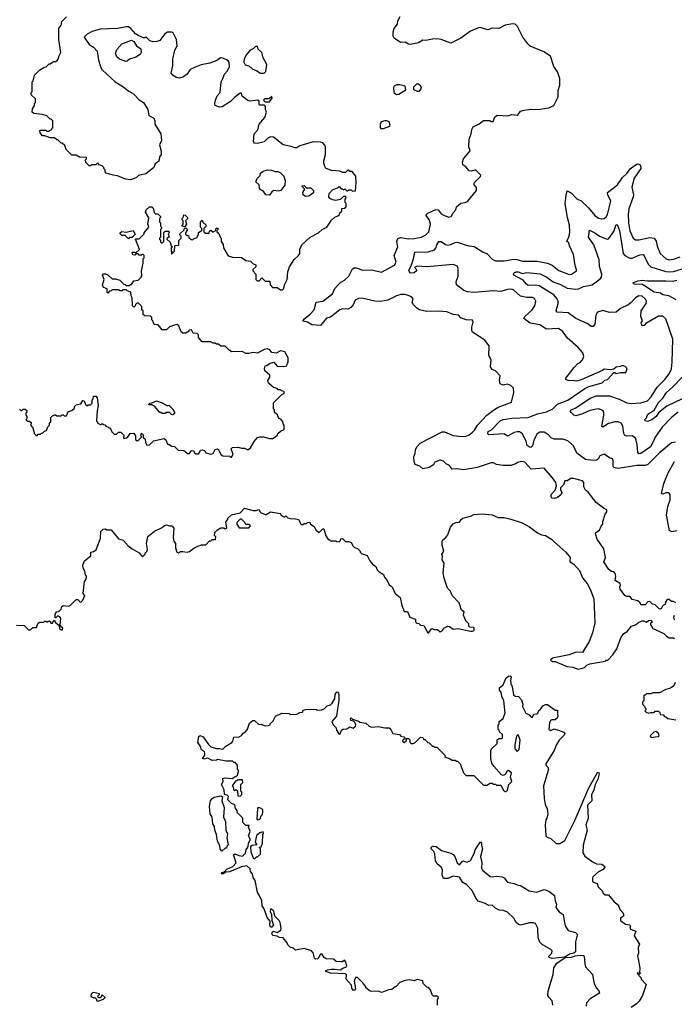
# Model space of a CAD drawing. Extents: x 2210602 to 2357277, y 510288 to 673808.
# Tile 195 of 256: x 2295934 to 2301962, y 537963 to 547026. Entities that reach past the tile are written whole.
import ezdxf

# ---------------------------------------------------------------- set-up
doc = ezdxf.new("R2010")
doc.units = 0

msp = doc.modelspace()

# ---------------------------------------------------------------- linework, layer by layer
at = {"layer": '0CON05XD'}
for points in [[(2297177.5, 546095), (2297177.5, 546065), (2297233.3, 545975), (2297238.8, 545915), (2297220, 545875), (2297237.5, 545815), (2297236.7, 545785), (2297220, 545765), (2297216.1, 545723.9), (2297180.7, 545699.3), (2297165, 545662.5), (2297095, 545607.5), (2297028.3, 545591.7), (2297010, 545575), (2296956.4, 545553.6), (2296907, 545557), (2296835, 545590), (2296793.9, 545593.9), (2296730, 545615), (2296720, 545625), (2296720, 545645), (2296710, 545655), (2296710, 545665), (2296695, 545680), (2296661.7, 545691.7), (2296655, 545710), (2296635, 545690), (2296595, 545690), (2296585, 545680), (2296575, 545680), (2296543, 545713), (2296540, 545735), (2296550, 545745), (2296548.3, 545758.3), (2296485, 545760), (2296455, 545780), (2296415, 545780), (2296361.7, 545831.7), (2296348.3, 545868.3), (2296325, 545890), (2296315, 545890), (2296285, 545920), (2296275, 545920), (2296255, 545940), (2296215, 545940), (2296165, 545957.5), (2296145, 545957.5), (2296122.5, 545985), (2296120, 546005), (2296125, 546010), (2296175, 546010), (2296185, 546000), (2296205, 546000), (2296215, 546010), (2296228.3, 546011.7), (2296230, 546025), (2296240, 546035), (2296240, 546095), (2296225, 546110), (2296215, 546110), (2296185, 546140), (2296145, 546152.5), (2296065, 546162.5), (2296050, 546175), (2296053, 546207), (2296070, 546235), (2296070, 546255), (2296080, 546265), (2296078.3, 546298.3), (2296040, 546335), (2296040, 546355), (2296050, 546365), (2296050, 546455), (2296057, 546463), (2296070, 546515), (2296120, 546565), (2296155, 546587.5), (2296177, 546593), (2296205, 546620), (2296215, 546620), (2296245, 546640), (2296265, 546640), (2296278.3, 546651.7), (2296290, 546665), (2296293, 546687), (2296312.5, 546725), (2296294.2, 546845), (2296296, 546944), (2296316.2, 546975), (2296321.7, 547008.3), (2296365, 547053.8)], [(2301975, 541660), (2301955, 541670), (2301935, 541670), (2301915, 541690), (2301895, 541690), (2301880, 541665), (2301878.3, 541641.7), (2301861.7, 541638.3), (2301850, 541625), (2301848.3, 541611.7), (2301835, 541600), (2301820, 541605), (2301785, 541640), (2301760, 541645), (2301735, 541670), (2301718.3, 541668.3), (2301695, 541640), (2301655, 541640), (2301648.3, 541658.3), (2301627, 541677), (2301575, 541690), (2301555, 541717.5), (2301525, 541716.7), (2301507.5, 541725), (2301463.8, 541785), (2301460, 541805), (2301467.5, 541825), (2301462.5, 541835), (2301417.5, 541865), (2301423.3, 541905), (2301418.3, 541928.3), (2301405, 541942.5), (2301385, 541947.5), (2301357.5, 541965), (2301312.5, 542035), (2301326.7, 542075), (2301312.5, 542155), (2301250, 542245), (2301237.5, 542295), (2301240, 542305), (2301273, 542327), (2301287.5, 542365), (2301302.5, 542385), (2301303.6, 542406.4), (2301326.1, 542473.9), (2301340, 542495), (2301340, 542515), (2301309.3, 542529.3), (2301241.3, 542581.3), (2301167.7, 542677.7), (2301144.1, 542694.1), (2301130, 542725), (2301130, 542765), (2301115, 542782.5), (2301035, 542803.3), (2301008.3, 542801.7), (2300975, 542780), (2300955, 542780), (2300940, 542745), (2300913.6, 542716.4), (2300913, 542703), (2300926.7, 542675), (2300920, 542655), (2300885, 542626.7), (2300855, 542617.5), (2300835, 542622.5), (2300827, 542637), (2300827.5, 542655), (2300863.3, 542695), (2300876.7, 542735), (2300870, 542765), (2300840.5, 542810.5), (2300765, 542897.5), (2300645, 542890), (2300585, 542952.5), (2300555, 542960), (2300518.3, 542951.7), (2300501.7, 542938.3), (2300455, 542923.3), (2300385, 542923.3), (2300325, 542933.3), (2300296.4, 542946.4), (2300275, 542946.7), (2300146.1, 542903.9), (2300025, 542881.2), (2299955, 542893.3), (2299915, 542890), (2299887.5, 542925), (2299863.8, 542933.8), (2299835, 542962.5), (2299805, 542971.2), (2299757, 542953), (2299745, 542930), (2299705, 542903.3), (2299645, 542892.5), (2299620, 542915), (2299575, 542932.5), (2299566.2, 542955), (2299563.3, 543005), (2299576.4, 543033.6), (2299579.5, 543070.5), (2299593.1, 543096.9), (2299620.9, 543129.1), (2299825, 543233.8), (2299845, 543233.8), (2299925, 543200), (2300005, 543188.8), (2300045, 543193.8), (2300073.8, 543206.2), (2300105, 543230), (2300122.3, 543247.7), (2300148.8, 543295), (2300236.2, 543385), (2300285, 543424), (2300334.1, 543455.9), (2300462.5, 543505), (2300483.3, 543595), (2300480, 543635), (2300455, 543657.5), (2300425, 543672.5), (2300385, 543662.5), (2300357.5, 543675), (2300352.5, 543705), (2300358.3, 543748.3), (2300315, 543793.3), (2300285, 543807.5), (2300270.7, 543830.7), (2300276.7, 543895), (2300252.5, 543935), (2300257.5, 544025), (2300215.8, 544075.8), (2300105, 544150), (2300097.5, 544165), (2300096.7, 544195), (2300110, 544245), (2300105, 544260), (2300045, 544262.5), (2299995, 544282.5), (2299975, 544306.7), (2299925, 544313.3), (2299865.9, 544335.9), (2299794.2, 544344.2), (2299680.3, 544340.3), (2299617, 544357), (2299591.2, 544371.2), (2299556.7, 544405), (2299547.5, 544425), (2299557, 544457), (2299545, 544472.5), (2299520, 544485), (2299485, 544496), (2299445, 544495.8), (2299405, 544483.8), (2299324.1, 544445.9), (2299255, 544432), (2299205, 544436), (2299085, 544462), (2299055, 544460.8), (2299023.8, 544445), (2299005, 544402.5), (2298984.1, 544375.9), (2298955, 544362), (2298905, 544364), (2298883, 544357), (2298795, 544286.7), (2298760, 544280), (2298705, 544210.8), (2298625, 544216.2), (2298585, 544243.3), (2298545, 544250), (2298542.5, 544255), (2298560, 544275), (2298609.2, 544315), (2298646.2, 544355), (2298665, 544426.2), (2298725, 544433.8), (2298815, 544503.1), (2298837.4, 544552.6), (2298865, 544584), (2298891.1, 544608.9), (2298925, 544627.5), (2298964.5, 544665.5), (2298998.5, 544731.5), (2299015, 544741.9), (2299030.9, 544740.9), (2299095, 544720.8), (2299177.3, 544722.7), (2299265, 544703.1), (2299385, 544766), (2299400.8, 544795), (2299383.3, 544855), (2299416.2, 544935), (2299406, 544985), (2299415, 545011.2), (2299445, 545020), (2299515, 545010), (2299565, 545011.4), (2299635, 545025.7), (2299674.3, 545045.7), (2299700.8, 545075), (2299716.7, 545145), (2299705.5, 545185.5), (2299674.1, 545225.9), (2299693.3, 545245), (2299765, 545280), (2299787.5, 545275), (2299815, 545240), (2299835, 545226.2), (2299885, 545207.5), (2299906.4, 545213.6), (2299925, 545247.5), (2299950, 545275), (2299957.5, 545305), (2299995, 545336.2), (2300035, 545343.3), (2300056.4, 545353.6), (2300140, 545455), (2300141.7, 545481.7), (2300120, 545505), (2300120, 545525), (2300178.3, 545581.7), (2300180, 545595), (2300135, 545640), (2300125, 545642.5), (2300095, 545631.2), (2300072.5, 545635), (2300043, 545673), (2300015, 545690), (2300011.2, 545715), (2300020, 545745), (2300081.7, 545818.3), (2300070, 545855), (2300073.3, 545925), (2300092.5, 545975), (2300096.2, 546015), (2300110.5, 546039.5), (2300165, 546066.7), (2300205, 546097.5), (2300263, 546097), (2300275, 546090), (2300295, 546090), (2300309.3, 546130.7), (2300335, 546146.2), (2300425, 546141.2), (2300465, 546154), (2300513.6, 546146.4), (2300525, 546152.5), (2300545, 546183.3), (2300575, 546193.8), (2300645, 546201.2), (2300705, 546200), (2300805, 546213.8), (2300853.9, 546236.1), (2300893.3, 546315), (2300892, 546375), (2300906.2, 546425), (2300908, 546485), (2300886.2, 546545), (2300853.8, 546595), (2300820.7, 546690.7), (2300759.5, 546729.5), (2300635, 546783.8), (2300612.9, 546802.9), (2300565.8, 546865.8), (2300517.5, 546965), (2300495, 546984), (2300475, 546988.6), (2300405, 546976.2), (2300345, 546946.7), (2300285, 546948), (2300245, 546934), (2300175, 546955.8), (2300157.7, 546952.3), (2300085, 546920), (2299995, 546856.2), (2299905, 546808.8), (2299815, 546844.2), (2299775, 546849.2), (2299735, 546848), (2299675, 546833.8), (2299645, 546836.7), (2299605, 546813.8), (2299530.7, 546799.3), (2299515, 546800), (2299485, 546820), (2299440, 546815), (2299383.3, 546855), (2299373.3, 546875), (2299373, 546913), (2299383.3, 546945), (2299412.5, 546985), (2299417.5, 547015), (2299437.5, 547055)], [(2297885, 543000), (2297900, 543025), (2297882.5, 543075), (2297893, 543087), (2297945, 543092.5), (2297975, 543083.3), (2298005, 543082.5), (2298035, 543067.5), (2298060, 543085), (2298092.5, 543145), (2298125, 543180), (2298145, 543187.5), (2298175, 543187.5), (2298235, 543172.5), (2298265, 543172.5), (2298308.3, 543201.7), (2298311.7, 543218.3), (2298335, 543240), (2298370, 543255), (2298370, 543295), (2298360, 543305), (2298358.3, 543328.3), (2298338.3, 543348.3), (2298320, 543355), (2298308.3, 543388.3), (2298281.7, 543411.7), (2298280, 543435), (2298270, 543445), (2298271.7, 543498.3), (2298351.7, 543578.3), (2298370, 543585), (2298370, 543605), (2298345, 543610), (2298335, 543620), (2298315, 543620), (2298305, 543630), (2298271.7, 543641.7), (2298225, 543680), (2298217.5, 543705), (2298238.8, 543735), (2298238.8, 543755), (2298192.5, 543795), (2298187.5, 543815), (2298195, 543840), (2298208.3, 543841.7), (2298235, 543862.5), (2298275, 543872.5), (2298305, 543837.5), (2298325, 543832.5), (2298355, 543837.5), (2298365, 543832.5), (2298395, 543840), (2298400, 543865), (2298407.5, 543872.5), (2298407.5, 543915), (2298375, 543967.5), (2298335, 543976.7), (2298295, 543957.5), (2298255, 543962.5), (2298236.4, 543986.4), (2298215, 543996.2), (2298185, 543991.2), (2298125, 543957.5), (2298085, 543962.5), (2298045, 543952.5), (2298015, 543952.5), (2297981.7, 543971.7), (2297885, 543970), (2297875, 543980), (2297865, 543980), (2297825, 544020), (2297785, 544020), (2297765, 544040), (2297745, 544040), (2297735, 544050), (2297715, 544050), (2297695, 544060), (2297615, 544060), (2297581.7, 544101.7), (2297580, 544125), (2297568.3, 544138.3), (2297531.7, 544141.7), (2297515, 544170), (2297491.7, 544168.3), (2297488.3, 544151.7), (2297475, 544150), (2297465, 544140), (2297435, 544140), (2297421.7, 544151.7), (2297398.3, 544208.3), (2297385, 544220), (2297360, 544215), (2297315, 544200), (2297285, 544170), (2297245, 544170), (2297208.3, 544218.3), (2297171.7, 544221.7), (2297160, 544255), (2297150, 544265), (2297150, 544285), (2297138.3, 544298.3), (2297085, 544300), (2297071.7, 544311.7), (2297070, 544345), (2297060, 544355), (2297060, 544385), (2297028.3, 544418.3), (2297011.7, 544418.3), (2297000, 544405), (2296998.3, 544391.7), (2296985, 544380), (2296971.7, 544391.7), (2296970, 544465), (2296960, 544485), (2296958.3, 544518.3), (2296925, 544530), (2296915, 544540), (2296885, 544540), (2296875, 544530), (2296855, 544530), (2296845, 544540), (2296785, 544540), (2296775, 544530), (2296761.7, 544528.3), (2296745, 544510), (2296740, 544515), (2296738.3, 544548.3), (2296705, 544560), (2296697.5, 544585), (2296712.5, 544635), (2296697.5, 544675), (2296705, 544687.5), (2296725, 544687.5), (2296747, 544677), (2296785, 544640), (2296815, 544640), (2296855, 544630), (2296891.7, 544591.7), (2296905, 544590), (2296915, 544580), (2296945, 544580), (2296955, 544590), (2296965, 544590), (2296985, 544622.5), (2297025, 544627.5), (2297052.5, 544655), (2297057.5, 544665), (2297056.7, 544715), (2297072.5, 544785), (2297072.5, 544825), (2297080, 544835), (2297080, 544855), (2297067.5, 544867.5), (2297055, 544860), (2297035, 544860), (2297025, 544870), (2297005, 544870), (2296995, 544860), (2296975, 544862.5), (2296970, 544885), (2296995, 544887.5), (2297005, 544880), (2297038.3, 544911.7), (2297000, 545005), (2297005, 545010), (2297035, 545010), (2297080, 545055), (2297080, 545065), (2297122.5, 545115), (2297112.5, 545145), (2297121.7, 545201.7), (2297092.5, 545255), (2297100, 545275), (2297130, 545305), (2297150, 545305), (2297161.7, 545291.7), (2297171.7, 545251.7), (2297185, 545240), (2297205, 545240), (2297230, 545215), (2297230, 545205), (2297220, 545195), (2297220, 545165), (2297230, 545155), (2297230, 545125), (2297240, 545115), (2297240, 545105), (2297230, 545095), (2297230, 545025), (2297220, 545015), (2297220, 545005), (2297230, 544995), (2297231.7, 544981.7), (2297245, 544970), (2297260, 544985), (2297261.7, 545068.3), (2297275, 545080), (2297305, 545080), (2297310, 545075), (2297310, 545065), (2297300, 545055), (2297310, 545025), (2297291.7, 545018.3), (2297290, 545005), (2297318.3, 544978.3), (2297330, 544945), (2297340, 544935), (2297330, 544925), (2297330, 544895), (2297340, 544885), (2297330, 544875), (2297335, 544870), (2297360, 544895), (2297361.7, 544948.3), (2297395, 544950), (2297400, 544955), (2297400, 544995), (2297420, 545015), (2297420, 545035), (2297410, 545045), (2297410, 545055), (2297448.3, 545091.7), (2297451.7, 545108.3), (2297465, 545110), (2297480, 545095), (2297460, 545065), (2297461.7, 545051.7), (2297475, 545040), (2297488.3, 545038.3), (2297491.7, 545021.7), (2297511.7, 545001.7), (2297525, 545000), (2297535, 545010), (2297568.3, 545021.7), (2297570, 545035), (2297580, 545045), (2297581.7, 545068.3), (2297610, 545085), (2297610, 545105), (2297600, 545115), (2297600, 545165), (2297615, 545180), (2297621.7, 545161.7), (2297650, 545135), (2297648.3, 545121.7), (2297630, 545105), (2297630, 545075), (2297645, 545062.5), (2297678.3, 545061.7), (2297681.7, 545078.3), (2297695, 545090), (2297715, 545070), (2297725, 545080), (2297738.3, 545081.7), (2297741.7, 545108.3), (2297758.3, 545108.3), (2297760, 545095), (2297750, 545085), (2297750, 545075), (2297768.3, 545058.3), (2297780, 545025), (2297790, 545015), (2297790, 544985), (2297807, 544957), (2297810, 544925), (2297853.6, 544853.6), (2297895, 544840), (2297976.4, 544836.4), (2298015, 544810), (2298060, 544805), (2298085, 544780), (2298108.3, 544768.3), (2298108.3, 544751.7), (2298081.7, 544728.3), (2298080, 544715), (2298110, 544685), (2298110, 544635), (2298121.7, 544621.7), (2298138.3, 544621.7), (2298165, 544650), (2298195, 544620), (2298238.3, 544618.3), (2298240, 544585), (2298261.7, 544561.7), (2298305, 544560), (2298335, 544540), (2298355, 544540), (2298367, 544553), (2298373, 544587), (2298397.5, 544635), (2298403.3, 544705), (2298418.3, 544751.7), (2298460, 544820), (2298502.5, 544855), (2298512.5, 544875), (2298513.3, 544915), (2298532.5, 544955), (2298610, 545025), (2298686.7, 545063.3), (2298720, 545095), (2298763, 545117), (2298805, 545180), (2298835, 545210), (2298865, 545220), (2298878.3, 545231.7), (2298881.7, 545248.3), (2298900, 545265), (2298901.7, 545288.3), (2298925, 545290), (2298940, 545305), (2298940, 545335), (2298930, 545345), (2298930, 545375), (2298940, 545385), (2298938.3, 545398.3), (2298915, 545400), (2298885, 545370), (2298845, 545362.5), (2298815, 545367.5), (2298790.7, 545380.7), (2298780, 545395), (2298782.5, 545425), (2298815, 545460), (2298861.7, 545478.3), (2298875, 545490), (2298895, 545470), (2298905, 545470), (2298915, 545460), (2298928.3, 545468.3), (2298945, 545450), (2298955, 545450), (2298965, 545460), (2298985, 545460), (2298998.3, 545448.3), (2299025, 545450), (2299032.5, 545525), (2299030, 545585), (2298995, 545630), (2298975, 545630), (2298965, 545640), (2298955, 545640), (2298935, 545620), (2298905, 545620), (2298881.7, 545631.7), (2298805, 545637.5), (2298755, 545657.5), (2298746.4, 545666.4), (2298734, 545705), (2298734.1, 545725.9), (2298750, 545785), (2298751.2, 545855), (2298745, 545872.5), (2298725, 545892.5), (2298705, 545900), (2298635, 545901.2), (2298515, 545866), (2298485, 545846.7), (2298466.4, 545846.4), (2298435, 545860), (2298360, 545875), (2298270, 545945), (2298245, 545947.5), (2298220, 545935), (2298185, 545903.3), (2298123, 545887), (2298095, 545890), (2298087.5, 545905), (2298093.3, 545975), (2298126.1, 546013.9), (2298140, 546065), (2298172.5, 546105), (2298192.5, 546125), (2298207.5, 546175), (2298198.3, 546198.3), (2298197, 546227), (2298188.3, 546238.3), (2298145, 546240), (2298140, 546245), (2298140, 546275), (2298127, 546287), (2298055, 546277.5), (2298035, 546282.5), (2297982.5, 546322.5), (2297975, 546350), (2297965, 546350), (2297915, 546312.5), (2297875, 546272.5), (2297800, 546225), (2297775, 546220), (2297732.5, 546235), (2297730, 546255), (2297736.7, 546285), (2297753.3, 546325), (2297780, 546355), (2297788.8, 546455), (2297806, 546485), (2297818.8, 546525), (2297848.8, 546555), (2297866.7, 546595), (2297862.5, 546635), (2297855, 546647.5), (2297837.7, 546657.7), (2297805, 546672), (2297785, 546673.8), (2297742.3, 546647.7), (2297685, 546627.5), (2297605, 546610), (2297545, 546587.5), (2297503.6, 546566.4), (2297477.5, 546525), (2297435, 546497.5), (2297405, 546486.7), (2297375, 546493.8), (2297343.3, 546515), (2297328.8, 546535), (2297343.8, 546605), (2297343.3, 546665), (2297361.2, 546745), (2297383.3, 546785), (2297378.8, 546845), (2297346.7, 546905), (2297335, 546912.5), (2297295, 546911.2), (2297271.2, 546895), (2297224.1, 546835.9), (2297195.7, 546824.3), (2297161.7, 546821.7), (2297131.7, 546831.7), (2297095, 546870), (2297085, 546860), (2297075, 546860), (2297025, 546880), (2297000, 546895), (2296957.5, 546945), (2296935, 546960), (2296915, 546961.2), (2296833.9, 546946.1), (2296675, 546939.5), (2296602, 546918), (2296555, 546892.9), (2296527.5, 546865), (2296575, 546799.2), (2296615, 546772), (2296646.2, 546735), (2296661.2, 546655), (2296682, 546585), (2296694.2, 546564.2), (2296813.6, 546453.6), (2296876.1, 546416.1), (2296937.7, 546367.7), (2296982.5, 546345), (2297035, 546287.5), (2297073, 546263), (2297115, 546200), (2297122.5, 546145), (2297168.3, 546118.3), (2297177.5, 546095)], [(2296910.7, 546640.7), (2296851.7, 546661.7), (2296827.5, 546685), (2296816.7, 546715), (2296828, 546752), (2296875, 546802.5), (2296965, 546837.5), (2296986.4, 546826.4), (2297010, 546785), (2297049.3, 546759.3), (2297053.3, 546725), (2297042.5, 546705), (2297005, 546680), (2296946.2, 546663.8), (2296925, 546643.3), (2296910.7, 546640.7)], [(2298185, 546532.5), (2298201.7, 546548.3), (2298210, 546615), (2298176.7, 546675), (2298163.6, 546723.6), (2298130, 546755), (2298125, 546780), (2298105, 546780), (2298088.3, 546761.7), (2298057.5, 546745), (2298023.3, 546705), (2298002.5, 546665), (2297997.5, 546635), (2298010.7, 546610.7), (2298045, 546600), (2298075, 546572.5), (2298117, 546557), (2298150, 546535), (2298185, 546532.5)], [(2299615, 546367.5), (2299632.5, 546395), (2299626.7, 546415), (2299605, 546432.5), (2299588.3, 546431.7), (2299560, 546405), (2299560, 546385), (2299595, 546367.5), (2299615, 546367.5)], [(2299405, 546337.5), (2299425, 546340), (2299489.3, 546380.7), (2299482.5, 546415), (2299435, 546426.7), (2299403.9, 546426.1), (2299382.5, 546415), (2299376.4, 546403.6), (2299380, 546355), (2299405, 546337.5)], [(2298235, 546270), (2298260, 546305), (2298255, 546320), (2298231.7, 546298.3), (2298193, 546297), (2298180, 546285), (2298195, 546270), (2298235, 546270)], [(2299285, 546023.8), (2299342.5, 546045), (2299346.7, 546055), (2299335, 546087.5), (2299315, 546096.7), (2299295, 546096.7), (2299263.3, 546085), (2299253.9, 546066.1), (2299252.5, 546035), (2299260, 546025), (2299285, 546023.8)], [(2298235, 545412.5), (2298200, 545415), (2298175, 545450), (2298150.7, 545460.7), (2298142.5, 545475), (2298140, 545505), (2298110, 545535), (2298120, 545565), (2298147, 545593), (2298150, 545615), (2298175, 545632.5), (2298217, 545643), (2298251.7, 545641.7), (2298285, 545630), (2298315, 545627.5), (2298335, 545617.5), (2298367.5, 545585), (2298380, 545545), (2298377, 545503), (2298340, 545455), (2298315, 545447.5), (2298275, 545452.5), (2298255, 545442.5), (2298235, 545412.5)], [(2301973.6, 543136.4), (2301935, 543130), (2301822.5, 543035), (2301717.6, 542932.4), (2301695, 542922.9), (2301617.9, 542922.1), (2301445, 542894.3), (2301405, 542903.3), (2301397.5, 542915), (2301400, 542965), (2301393, 542983), (2301363.9, 542993.9), (2301315, 543026.7), (2301277, 543013), (2301259.3, 542980.7), (2301245, 542972.5), (2301215, 542967.5), (2301145, 542976.7), (2301065, 543036.7), (2301033.6, 543103.6), (2300980.5, 543150.5), (2300935, 543164), (2300855, 543166), (2300828.3, 543178.3), (2300803.8, 543205), (2300765, 543229.2), (2300725, 543230.8), (2300700, 543215), (2300667.1, 543155), (2300655, 543102.5), (2300645, 543090), (2300635, 543088.8), (2300606.8, 543106.8), (2300597.1, 543145), (2300565, 543213.3), (2300535, 543232), (2300513.9, 543233.9), (2300486, 543226), (2300425, 543192.5), (2300394, 543214), (2300255, 543206), (2300244.4, 543215), (2300248, 543235), (2300278.5, 543251.5), (2300357.4, 543332.6), (2300385, 543345.4), (2300465, 543358.1), (2300615, 543364.4), (2300702.8, 543397.2), (2300785, 543415.7), (2300844.2, 543445), (2300885, 543488.6), (2300980, 543525), (2301137.3, 543632.7), (2301175, 543650), (2301297.5, 543685), (2301321.7, 543708.3), (2301347.5, 543715), (2301405, 543780), (2301415, 543780), (2301425, 543770), (2301465, 543780), (2301515, 543780), (2301527.5, 543815), (2301510, 543835), (2301485, 543842.5), (2301466.4, 543833.6), (2301425, 543827.5), (2301405, 543810), (2301375, 543802.5), (2301315, 543810), (2301301.7, 543798.3), (2301105, 543710), (2301065, 543700), (2301041.7, 543701.7), (2300983.6, 543703.6), (2300963.6, 543713.6), (2300963.3, 543725), (2301040, 543825), (2301075, 543860), (2301095, 543870), (2301116.2, 543895), (2301130, 543925), (2301120.7, 543960.7), (2301077.7, 544007.7), (2300975, 544096.7), (2300935.7, 544155.7), (2300895, 544183.3), (2300785, 544177.5), (2300725, 544217.1), (2300635, 544234.3), (2300576.7, 544275), (2300586.7, 544295), (2300654.3, 544355.7), (2300677, 544393), (2300688, 544435), (2300675, 544460), (2300655, 544468.8), (2300605, 544468.6), (2300545, 544480), (2300485.6, 544535.6), (2300465, 544546), (2300425, 544542), (2300365, 544524), (2300295, 544531.2), (2300114.3, 544514.3), (2300057.7, 544522.3), (2300024.2, 544534.2), (2299957.5, 544585), (2299953, 544613), (2299972.5, 544665), (2299973, 544733), (2299965, 544757.5), (2299925, 544773.3), (2299682.7, 544752.7), (2299594, 544756), (2299570, 544745), (2299585, 544730), (2299586.7, 544715), (2299565, 544696.7), (2299533.9, 544693.9), (2299522.5, 544705), (2299518.3, 544721.7), (2299538.8, 544761.2), (2299560, 544825), (2299572.5, 544885), (2299695, 544888.6), (2299752.6, 544907.4), (2299767.3, 544922.7), (2299775.6, 544955), (2299795, 544986), (2299815, 544985.8), (2299855, 544956), (2299875, 544951.4), (2299905, 544955.7), (2299945, 544975.8), (2299965, 544976.9), (2300055, 544947.8), (2300118, 544938), (2300202.5, 544885), (2300235, 544872.9), (2300285, 544821.4), (2300315, 544805.6), (2300395, 544806.5), (2300485, 544821.1), (2300512.5, 544817.5), (2300565, 544804.5), (2300695, 544802.5), (2300795, 544784.4), (2300836.3, 544766.3), (2300897.6, 544717.6), (2300995, 544680), (2301015, 544683.3), (2301060, 544715), (2301062.5, 544725), (2301047.5, 544765), (2301034, 544865), (2300996.7, 544945), (2300990, 544975), (2300973.3, 544985), (2300992.5, 545035), (2300998.8, 545075), (2300997.1, 545135), (2300977.8, 545205), (2300958.3, 545331.7), (2300965, 545410), (2300975, 545450), (2301015, 545428.8), (2301065, 545377.5), (2301105, 545357.5), (2301172, 545295), (2301230, 545225), (2301265, 545200.8), (2301295, 545192.5), (2301315, 545196.2), (2301335, 545212), (2301347.9, 545232.1), (2301378.6, 545355), (2301350, 545415), (2301347.5, 545435), (2301440, 545505), (2301486, 545575), (2301525, 545611.2), (2301555, 545653.8), (2301615, 545696.7), (2301625, 545700), (2301644.1, 545694.1), (2301653, 545673), (2301652.9, 545655), (2301593.7, 545566.3), (2301569.4, 545485), (2301585.6, 545415), (2301584.4, 545395), (2301542.2, 545285), (2301535.5, 545234.5), (2301540, 545155), (2301553.7, 545083.7), (2301584, 545015), (2301605, 545001.2), (2301635, 545000.8), (2301735, 545022), (2301775, 545013.8), (2301795, 544987.5), (2301805, 544942.5), (2301832, 544875), (2301886.2, 544825), (2301915.6, 544814.4), (2301955, 544821.4), (2302015, 544843.3)], [(2298565, 545397.5), (2298543.9, 545413.9), (2298542.5, 545435), (2298560, 545465), (2298535, 545490), (2298535, 545497.5), (2298555, 545500), (2298575, 545480), (2298615, 545480), (2298640, 545455), (2298638.3, 545431.7), (2298595, 545402.5), (2298565, 545397.5)], [(2297455, 545120), (2297430, 545125), (2297430, 545135), (2297440, 545145), (2297440, 545175), (2297430, 545185), (2297430, 545195), (2297440, 545205), (2297445, 545230), (2297458.3, 545228.3), (2297480, 545205), (2297478.3, 545191.7), (2297460, 545175), (2297470, 545145), (2297455, 545120)], [(2296935, 545010), (2296905, 545040), (2296875, 545040), (2296860, 545055), (2296860, 545065), (2296875, 545077.5), (2296915, 545070), (2296980, 545085), (2296998.3, 545051.7), (2296968.3, 545021.7), (2296945, 545020), (2296935, 545010)], [(2301996.2, 543415), (2301936.2, 543365), (2301849.2, 543275), (2301786.3, 543183.7), (2301774, 543154), (2301742.9, 543095), (2301655, 543032), (2301635, 543031.2), (2301625.8, 543045.8), (2301621.1, 543115), (2301605.5, 543175.5), (2301575, 543194.3), (2301522.9, 543192.9), (2301505, 543200), (2301497.5, 543217.5), (2301489.1, 543285), (2301472.2, 543312.2), (2301445, 543324.4), (2301415, 543324.3), (2301355, 543309.2), (2301305, 543276.7), (2301295, 543282.5), (2301314.3, 543385.7), (2301314, 543415), (2301305, 543428), (2301265, 543443.1), (2301245, 543441.9), (2301185, 543430), (2301115, 543397.5), (2301055, 543381.2), (2301036.4, 543386.4), (2301010.7, 543410.7), (2301002.5, 543425), (2301013.3, 543435), (2301048.7, 543451.3), (2301194.2, 543545), (2301244.6, 543565.4), (2301365, 543564.5), (2301455, 543532.2), (2301525, 543500.5), (2301565, 543491.9), (2301655, 543500), (2301715, 543517.8), (2301748.2, 543555), (2301804.4, 543645), (2301875.8, 543715), (2301914.2, 543765), (2301936.6, 543813.4), (2301943.5, 543875), (2301947.5, 544085), (2301885, 544273.8), (2301855, 544298), (2301815, 544298), (2301700, 544230), (2301685, 544212.5), (2301662.5, 544212.5), (2301657.5, 544235), (2301670, 544255), (2301653.3, 544295), (2301656.7, 544345), (2301703.8, 544415), (2301705.8, 544435), (2301698, 544455), (2301665, 544480.8), (2301635, 544484.2), (2301603.8, 544465), (2301560.9, 544419.1), (2301537.4, 544402.6), (2301465, 544368.1), (2301425, 544333.3), (2301365, 544330.6), (2301305, 544349.2), (2301255, 544333.8), (2301240, 544305), (2301230.8, 544225), (2301215, 544202), (2301195, 544201.2), (2301159.8, 544229.8), (2301055, 544275.5), (2300985, 544326.9), (2300882.5, 544335), (2300874, 544345), (2300892.9, 544415), (2300892.9, 544435), (2300880.7, 544460.7), (2300853.5, 544493.5), (2300717.4, 544577.4), (2300685, 544583.1), (2300615, 544580.8), (2300600.3, 544590.3), (2300570, 544630), (2300483.3, 544675), (2300480, 544685), (2300487.5, 544695), (2300504.2, 544705.8), (2300524.1, 544705.9), (2300565, 544690), (2300605, 544699.2), (2300725.6, 544685.6), (2300786.5, 544656.5), (2300845, 544614.4), (2300915, 544587.8), (2300975, 544555.6), (2301055, 544544.5), (2301080.6, 544549.4), (2301125, 544571.5), (2301205, 544586.9), (2301279.7, 544640.3), (2301290.8, 544655), (2301295.6, 544685), (2301273.3, 544755), (2301270, 544815), (2301222.2, 544955), (2301171.1, 545025), (2301181.7, 545088.3), (2301231.2, 545065), (2301273.6, 545033.6), (2301345, 545006.2), (2301355, 545010), (2301385, 545046.2), (2301406.5, 545083.5), (2301422.9, 545135), (2301435, 545140), (2301456, 545086), (2301490, 544875), (2301505.7, 544855.7), (2301535, 544839.2), (2301555, 544830.8), (2301575, 544831.4), (2301645, 544862.2), (2301674.3, 544864.3), (2301685, 544853.3), (2301721.9, 544775), (2301745, 544750.8), (2301885, 544708.2), (2301915, 544704.5), (2301955, 544709.6), (2302055, 544739.5)], [(2301978.7, 544448.7), (2301912.5, 544485), (2301855, 544492.5), (2301835, 544510), (2301775, 544519.2), (2301669.1, 544589.1), (2301590.7, 544590.7), (2301580, 544605), (2301625, 544622.5), (2301665, 544630), (2301715, 544621.4), (2301885, 544623.5), (2301945, 544618.2), (2301985, 544627.8)], [(2302033.8, 543535), (2301892, 543468), (2301820.3, 543409.7), (2301794, 543375), (2301755, 543344), (2301715, 543327.5), (2301695, 543332.5), (2301690, 543345), (2301710, 543365), (2301707.5, 543375), (2301716.7, 543395), (2301776.9, 543433.1), (2301815, 543502), (2301857.1, 543542.9), (2301889.4, 543595), (2301945, 543643.1), (2302034.7, 543735.3)], [(2295931.7, 543441.7), (2295945, 543430), (2295955, 543430), (2295965, 543440), (2295985, 543440), (2295998.3, 543428.3), (2296000, 543415), (2295990, 543405), (2295990, 543385), (2296000, 543375), (2296000, 543355), (2295990, 543345), (2296001.7, 543331.7), (2296025, 543330), (2296038.3, 543318.3), (2296040, 543305), (2296033, 543293), (2296055, 543270), (2296070, 543215), (2296085, 543200), (2296095, 543200), (2296105, 543210), (2296125, 543210), (2296135, 543220), (2296145, 543220), (2296161.7, 543238.3), (2296180, 543245), (2296191.7, 543278.3), (2296210, 543295), (2296210, 543315), (2296220, 543325), (2296220, 543365), (2296235, 543380), (2296255, 543390), (2296265, 543390), (2296275, 543380), (2296315, 543380), (2296325, 543390), (2296335, 543390), (2296345, 543380), (2296365, 543380), (2296381.7, 543418.3), (2296415, 543430), (2296438.3, 543451.7), (2296440, 543465), (2296455, 543480), (2296498.3, 543491.7), (2296515, 543520), (2296528.3, 543518.3), (2296540, 543485), (2296551.7, 543471.7), (2296565, 543480), (2296585, 543480), (2296600, 543495), (2296600, 543525), (2296610, 543535), (2296615, 543560), (2296635, 543560), (2296647, 543547), (2296657.5, 543475), (2296647.5, 543425), (2296642.5, 543335), (2296653.6, 543313.6), (2296675, 543300), (2296685, 543300), (2296695, 543310), (2296705, 543300), (2296718.3, 543298.3), (2296731.7, 543281.7), (2296745, 543280), (2296755, 543270), (2296768.3, 543268.3), (2296781.7, 543231.7), (2296805, 543210), (2296825, 543210), (2296845, 543230), (2296865, 543230), (2296891.7, 543201.7), (2296890, 543175), (2296895, 543170), (2296928.3, 543181.7), (2296951.7, 543218.3), (2296985, 543220), (2297000, 543195), (2297001.7, 543161.7), (2297015, 543150), (2297025, 543152.5), (2297060, 543185), (2297050, 543195), (2297055, 543220), (2297070, 543205), (2297071.7, 543181.7), (2297090, 543165), (2297093, 543133), (2297105, 543110), (2297128.3, 543111.7), (2297165, 543150), (2297265, 543170), (2297278.3, 543158.3), (2297295, 543120), (2297305, 543120), (2297335, 543100), (2297358.3, 543098.3), (2297393, 543063), (2297445, 543060), (2297485, 543030), (2297498.3, 543031.7), (2297515, 543060), (2297538.3, 543058.3), (2297541.7, 543041.7), (2297555, 543030), (2297585, 543030), (2297600, 543065), (2297615, 543067.5), (2297635, 543060), (2297648.3, 543038.3), (2297695, 543027.5), (2297716.4, 543033.6), (2297735, 543070), (2297755, 543077.5), (2297765, 543070), (2297785, 543022.5), (2297805, 543012.5), (2297865, 543010), (2297875, 543000), (2297885, 543000)], [(2297345, 543390), (2297331.7, 543391.7), (2297315, 543410), (2297285, 543410), (2297275, 543400), (2297245, 543400), (2297235, 543410), (2297225, 543410), (2297175, 543467.5), (2297155, 543480), (2297125, 543480), (2297120, 543485), (2297133, 543497), (2297151.7, 543498.3), (2297195, 543517.5), (2297245, 543500), (2297295, 543472.5), (2297307, 543477), (2297350, 543435), (2297350, 543425), (2297360, 543415), (2297358.3, 543401.7), (2297345, 543390)], [(2301985, 542320), (2301935, 542311.2), (2301918.8, 542325), (2301890.8, 542465), (2301902, 542545), (2301923.6, 542606.4), (2301922.5, 542655), (2301911.7, 542671.7), (2301885, 542672.5), (2301855, 542657.5), (2301843.3, 542665), (2301864.5, 542755.5), (2301906, 542855), (2301965, 542960)], [(2295905, 541452.5), (2295975, 541450), (2296015, 541410), (2296035, 541410), (2296055, 541430), (2296088.3, 541431.7), (2296101.7, 541468.3), (2296115, 541480), (2296155, 541480), (2296165, 541490), (2296175, 541490), (2296185, 541480), (2296195, 541490), (2296215, 541490), (2296221.7, 541471.7), (2296235, 541470), (2296241.7, 541488.3), (2296255, 541500), (2296261.7, 541481.7), (2296298.3, 541448.3), (2296301.7, 541421.7), (2296315, 541410), (2296325, 541410), (2296330, 541425), (2296311.7, 541441.7), (2296307.5, 541455), (2296312.5, 541515), (2296305, 541530), (2296285, 541540), (2296268.3, 541521.7), (2296261.7, 541521.7), (2296260, 541555), (2296270, 541565), (2296270, 541575), (2296295, 541580), (2296315, 541600), (2296322.5, 541625), (2296335, 541632.5), (2296385, 541627.5), (2296400, 541635), (2296455, 541690), (2296468.3, 541688.3), (2296495, 541662.5), (2296517, 541683), (2296532.5, 541725), (2296517.5, 541745), (2296530, 541855), (2296547.5, 541875), (2296550, 541905), (2296540, 541915), (2296535, 541950), (2296518.3, 541978.3), (2296516.7, 542005), (2296530, 542045), (2296588.3, 542091.7), (2296590, 542125), (2296615, 542130), (2296637.5, 542145), (2296677, 542253), (2296680, 542315), (2296703.9, 542336.1), (2296725, 542340), (2296735, 542330), (2296775, 542330), (2296845, 542247.5), (2296886.4, 542236.4), (2296933.6, 542183.6), (2296970, 542155), (2297035, 542120), (2297065, 542082.5), (2297090, 542105), (2297090, 542115), (2297105, 542130), (2297111.7, 542148.3), (2297102.5, 542205), (2297115, 542270), (2297175, 542317.5), (2297245, 542352.5), (2297268.3, 542371.7), (2297285, 542376.7), (2297315, 542366.7), (2297335, 542367.5), (2297352.5, 542345), (2297347, 542257), (2297352.5, 542225), (2297370, 542205), (2297370, 542165), (2297380, 542125), (2297395, 542120), (2297415, 542130), (2297435, 542130), (2297476.1, 542123.9), (2297498.3, 542131.7), (2297537.5, 542162.5), (2297575, 542180), (2297608.3, 542191.7), (2297648.3, 542191.7), (2297681.7, 542228.3), (2297695, 542230), (2297705, 542240), (2297738.3, 542241.7), (2297740, 542265), (2297728.3, 542278.3), (2297730, 542305), (2297755, 542330), (2297785, 542347.5), (2297815, 542350), (2297825, 542340), (2297840, 542345), (2297832.5, 542405), (2297850, 542425), (2297851.7, 542438.3), (2297885, 542470), (2297965, 542487.5), (2298005, 542530), (2298085, 542507.5), (2298113, 542507), (2298137, 542517), (2298150.7, 542490.7), (2298195, 542472.5), (2298205, 542472.5), (2298245, 542496.7), (2298335, 542480), (2298340, 542465), (2298365, 542450), (2298375, 542450), (2298385, 542460), (2298401.7, 542441.7), (2298423.6, 542433.6), (2298475, 542432.5), (2298500, 542425), (2298525, 542380), (2298545, 542380), (2298555, 542390), (2298575, 542390), (2298585, 542397.5), (2298605, 542400), (2298611.7, 542381.7), (2298645, 542362.5), (2298661.7, 542331.7), (2298685, 542307.5), (2298695, 542307.5), (2298725, 542340), (2298735, 542340), (2298752.5, 542275), (2298775, 542240), (2298785, 542240), (2298795, 542230), (2298845, 542230), (2298853, 542223), (2298875, 542220), (2298888.3, 542231.7), (2298891.7, 542248.3), (2298905, 542250), (2298933, 542223), (2298965, 542222.5), (2298985, 542212.5), (2299005, 542180), (2299018.3, 542168.3), (2299045, 542160), (2299070, 542135), (2299070, 542125), (2299081.7, 542111.7), (2299132.5, 542095), (2299157.5, 542045), (2299183.6, 542013.6), (2299213, 541993), (2299225, 541962.5), (2299245, 541942.5), (2299285, 541920), (2299293.9, 541893.9), (2299317.5, 541865), (2299337.5, 541825), (2299362.5, 541805), (2299392.5, 541745), (2299437, 541707), (2299453.3, 541635), (2299475, 541580), (2299505, 541580), (2299525, 541527.5), (2299578.3, 541508.3), (2299580, 541485), (2299591.7, 541471.7), (2299608.3, 541468.3), (2299625, 541452.5), (2299655, 541450), (2299691.7, 541381.7), (2299698.3, 541381.7), (2299728.3, 541421.7), (2299755, 541412.5), (2299781.7, 541411.7), (2299805, 541392.5), (2299826.4, 541403.6), (2299840, 541425), (2299875, 541442.5), (2299891.7, 541441.7), (2299925, 541417.5), (2299971.7, 541421.7), (2300085, 541397.5), (2300105, 541397.5), (2300120, 541405), (2300120, 541425), (2300111.7, 541431.7), (2300080, 541435), (2300070, 541445), (2300070, 541465), (2300043, 541493), (2300020, 541545), (2300026.7, 541575), (2300001.7, 541591.7), (2299979.3, 541659.3), (2299917, 541727), (2299902.5, 541765), (2299873.3, 541795), (2299843.3, 541885), (2299833.3, 541935), (2299843.3, 542025), (2299823.6, 542053.6), (2299827.5, 542085), (2299822.5, 542105), (2299840, 542135), (2299825, 542190), (2299822.9, 542225), (2299830.3, 542239.7), (2299859.5, 542260.5), (2299877.5, 542285), (2299900, 542355), (2299925, 542386.7), (2299955, 542402.5), (2299965, 542397.5), (2299985, 542400), (2300000, 542425), (2300015, 542436.7), (2300083.9, 542456.1), (2300115, 542471.2), (2300185, 542478.8), (2300285, 542470), (2300340, 542445), (2300395, 542443.3), (2300455, 542430), (2300560, 542395), (2300628.3, 542358.3), (2300701.7, 542301.7), (2300740, 542285), (2300775, 542278.8), (2300832.5, 542245), (2300851.7, 542221.7), (2300963.9, 542123.9), (2301003.8, 542075), (2300998.8, 542045), (2301003.3, 542035), (2301037.5, 542015), (2301087.6, 541957.6), (2301117.7, 541887.7), (2301158.8, 541835), (2301186.2, 541785), (2301220.8, 541695), (2301228.8, 541475), (2301208.3, 541381.7), (2301177.7, 541302.3), (2301115, 541202.5), (2301057, 541203), (2300995, 541181.2), (2300840.7, 541149.3), (2300822.5, 541135), (2300838.3, 541118.3), (2300865, 541117.5), (2300975, 541071.2), (2301026.1, 541066.1), (2301077, 541047), (2301105, 541053.8)], [(2298045, 542350), (2298058.3, 542368.3), (2298045, 542380), (2298015, 542380), (2298010, 542395), (2297975, 542430), (2297965, 542430), (2297933, 542397), (2297933, 542383), (2297955, 542350), (2298045, 542350)], [(2301965, 541503.3), (2301958.8, 541525), (2301963.3, 541545)], [(2301105, 541053.8), (2301135.7, 541064.3), (2301157.5, 541085), (2301185, 541097.5), (2301325, 541120), (2301335, 541130), (2301348.3, 541131.7), (2301395, 541180), (2301432.5, 541235), (2301470, 541335), (2301497.5, 541375), (2301527.5, 541395), (2301566.4, 541443.6), (2301605, 541456.7), (2301635, 541480), (2301665, 541492.5), (2301681.7, 541491.7), (2301705, 541480), (2301723, 541497), (2301745, 541500), (2301760, 541485), (2301740, 541465), (2301763.6, 541423.6), (2301865, 541377.5), (2301890.7, 541350.7), (2301915, 541337.5), (2301955, 541337.5), (2301965, 541330)], [(2299780, 537955), (2299782.5, 538005), (2299790, 538025), (2299775, 538036.7), (2299745, 538037.5), (2299730.7, 538050.7), (2299717, 538097), (2299698.3, 538118.3), (2299681.7, 538121.7), (2299650, 538155), (2299645, 538180), (2299595, 538192.5), (2299565, 538180), (2299525, 538187.5), (2299485, 538182.5), (2299435, 538162.5), (2299405, 538130), (2299390, 538125), (2299361.7, 538098.3), (2299333, 538097), (2299265, 538072.5), (2299235, 538082.5), (2299175, 538080), (2299160, 538085), (2299120, 538115), (2299120, 538125), (2299095, 538160), (2299045, 538210), (2299025, 538210), (2299013.8, 538175), (2299025.7, 538104.3), (2299015, 538091.2), (2299005, 538092), (2298993, 538113), (2298988.3, 538138.3), (2298940, 538195), (2298942.5, 538235), (2298935, 538242.5), (2298795, 538250.8), (2298752.5, 538265), (2298752.5, 538275), (2298768.8, 538281.2), (2298802.1, 538287.9), (2298834.2, 538285.8), (2298885, 538279.4), (2298915, 538298.8), (2298937.5, 538305), (2298945.7, 538315), (2298936, 538355), (2298925, 538370), (2298907, 538353), (2298897, 538353), (2298848.3, 538358.3), (2298825, 538377.5), (2298755, 538382.5), (2298737.5, 538395), (2298715, 538426.7), (2298702.5, 538425), (2298679.3, 538380.7), (2298658.3, 538378.3), (2298648.3, 538388.3), (2298636.7, 538436.7), (2298620, 538455), (2298555, 538476.7), (2298475, 538460), (2298455, 538480), (2298425, 538490), (2298401.7, 538511.7), (2298398.3, 538528.3), (2298360, 538575), (2298325, 538576.7), (2298305, 538590), (2298265, 538596), (2298256.5, 538615), (2298264.4, 538635.6), (2298305, 538624.3), (2298337.5, 538645), (2298342.5, 538665), (2298332.5, 538715), (2298322.5, 538735), (2298282.5, 538775), (2298275, 538820), (2298255, 538840), (2298245, 538840), (2298240, 538815), (2298253.9, 538793.9), (2298255.8, 538735), (2298272, 538695), (2298256.8, 538673.2), (2298244.4, 538674.4), (2298238.1, 538695), (2298239.2, 538729.2), (2298213.3, 538763.3), (2298185, 538842.5), (2298168.3, 538868.3), (2298162.5, 538915), (2298137.5, 538975), (2298123, 538993), (2298101.7, 539101.7), (2298085, 539130), (2298076.7, 539165), (2298060, 539185), (2298055, 539210), (2298025, 539236.7), (2297975, 539228.6), (2297865, 539183.1), (2297832, 539178), (2297806.6, 539163.4), (2297793.3, 539165), (2297794.5, 539175.5), (2297816.7, 539183.3), (2297842.7, 539207.3), (2297897.8, 539232.2), (2297927.5, 539265), (2297901.7, 539338.3), (2297915, 539347.5), (2297952.5, 539332.5), (2297985, 539328), (2298012.5, 539355), (2298020, 539385), (2298037.5, 539415), (2298040.8, 539445), (2298056.7, 539475), (2298057.4, 539487.4), (2298041.2, 539515), (2298056.7, 539556.7), (2298040, 539595), (2298048.3, 539608.3), (2298015, 539610), (2297990, 539635), (2297987.5, 539675), (2297933, 539733), (2297940, 539745), (2297920, 539765), (2297915, 539800), (2297885, 539810), (2297850, 539845), (2297857, 539877), (2297845, 539887.5), (2297820, 539895), (2297817, 539937), (2297792.5, 539985), (2297807.5, 540015), (2297805, 540040), (2297825, 540047.5), (2297895, 540040), (2297911.7, 540058.3), (2297925, 540060), (2297938.3, 540071.7), (2297950, 540105), (2297950, 540115), (2297940, 540125), (2297940, 540165), (2297918.3, 540188.3), (2297905, 540190), (2297895, 540200), (2297835, 540200), (2297755, 540217.5), (2297745, 540210), (2297705, 540206.7), (2297667.3, 540227.3), (2297652.5, 540225), (2297635, 540218.8), (2297616.7, 540225), (2297640, 540255), (2297640, 540275), (2297635.7, 540285.7), (2297607.5, 540305), (2297599.4, 540335), (2297574.2, 540375), (2297583, 540427), (2297595, 540437.5), (2297625, 540423.8), (2297673.6, 540353.6), (2297693.8, 540333.8), (2297745, 540316.2), (2297775, 540317.5), (2297805, 540310.6), (2297831.9, 540338.1), (2297887, 540373), (2297896.2, 540385), (2297907, 540423), (2297955.9, 540424.1), (2297975, 540437.5), (2297990.5, 540459.5), (2298016.7, 540475), (2298031.2, 540495), (2298049.3, 540550.7), (2298080, 540575), (2298096.1, 540576.1), (2298135, 540540), (2298155, 540542.5), (2298195, 540526.7), (2298225, 540530), (2298240, 540535), (2298240, 540545), (2298268.3, 540571.7), (2298290, 540615), (2298348.3, 540641.7), (2298415, 540640), (2298425, 540630), (2298485, 540632.5), (2298515, 540650), (2298538.3, 540651.7), (2298545, 540670), (2298565, 540677.5), (2298635, 540680), (2298666.4, 540676.4), (2298675, 540670), (2298717.3, 540672.7), (2298737.5, 540682.5), (2298765, 540710), (2298795, 540718.8), (2298808.8, 540731.2), (2298835.8, 540774.2), (2298838.6, 540815), (2298855, 540840), (2298867.5, 540835), (2298873.8, 540815), (2298872.5, 540762.5), (2298851.2, 540615), (2298807.5, 540565), (2298820, 540535), (2298847, 540507), (2298852.5, 540485), (2298873, 540453), (2298885, 540452.5), (2298897.5, 540485), (2298910, 540495), (2298945, 540500), (2298975, 540516.7), (2299005, 540506.2), (2299027.3, 540522.7), (2299030, 540535), (2299023.3, 540553.3), (2299008.3, 540568.3), (2298982.5, 540575), (2298980, 540595), (2298985, 540600), (2298997.5, 540587.5), (2299055, 540570), (2299065, 540560), (2299121.7, 540551.7), (2299151.7, 540521.7), (2299175, 540512.5), (2299235, 540520), (2299295, 540506.7), (2299337, 540507), (2299350, 540500), (2299370, 540455), (2299430, 540445), (2299445, 540432.5), (2299470, 540425), (2299480, 540415), (2299480, 540405), (2299465, 540400), (2299457.5, 540385), (2299473.9, 540373.9), (2299495, 540390), (2299491.7, 540408.3), (2299515, 540410), (2299527, 540397), (2299527.5, 540375), (2299540, 540365), (2299556.1, 540363.9), (2299575, 540372.5), (2299625, 540422.5), (2299645, 540420), (2299655, 540400), (2299665, 540400), (2299691.7, 540371.7), (2299705, 540370), (2299735, 540340), (2299745, 540340), (2299755, 540330), (2299775, 540330), (2299850, 540255), (2299850, 540245), (2299860, 540235), (2299885, 540230), (2299915, 540210), (2299945, 540210), (2299955, 540200), (2299965, 540200), (2299990, 540175), (2300020, 540095), (2300045, 540070), (2300115, 540070), (2300205, 539980), (2300235, 539980), (2300265, 540000), (2300285, 540000), (2300295, 539990), (2300315, 539990), (2300325, 539980), (2300365, 539980), (2300387.5, 539935), (2300403, 539923), (2300415, 539922.5), (2300426.7, 539935), (2300436.7, 539985), (2300466, 540015), (2300453.3, 540055), (2300461.4, 540095), (2300435, 540114.2), (2300419.2, 540105), (2300405, 540077.5), (2300385, 540070), (2300370, 540075), (2300300, 540155), (2300283, 540183), (2300272.5, 540225), (2300272.5, 540295), (2300280, 540315), (2300330, 540365), (2300331.7, 540398.3), (2300345, 540410), (2300375, 540410), (2300380, 540415), (2300380, 540445), (2300351.7, 540471.7), (2300350, 540485), (2300340, 540495), (2300340, 540535), (2300350, 540545), (2300350, 540565), (2300387, 540593), (2300403.8, 540645), (2300393.3, 540755), (2300373.3, 540795), (2300366.2, 540835), (2300353.3, 540855), (2300352.5, 540875), (2300385, 540902.5), (2300415, 540967.5), (2300435, 540982.5), (2300450, 540985), (2300460, 540975), (2300453.8, 540945), (2300456.4, 540916.4), (2300468.3, 540888.3), (2300482.3, 540812.3), (2300495, 540800), (2300526.1, 540796.1), (2300554.1, 540764.1), (2300566.2, 540725), (2300563.8, 540705), (2300595, 540642.5), (2300625, 540627.5), (2300642.5, 540605), (2300655, 540606.7), (2300667.5, 540632.5), (2300695, 540636.2), (2300705.7, 540644.3), (2300713.9, 540666.1), (2300727.5, 540675), (2300750.7, 540709.3), (2300775, 540722.5), (2300795, 540722.5), (2300865, 540670), (2300885, 540670), (2300886.7, 540635), (2300890, 540615), (2300883, 540597), (2300865, 540582.5), (2300835, 540582.5), (2300822.5, 540575), (2300813.3, 540555), (2300807.5, 540495), (2300825, 540483.3), (2300855, 540497.5), (2300895, 540486.7), (2300945, 540467.5), (2300952.5, 540455), (2300948.3, 540441.7), (2300902.5, 540395), (2300877.5, 540355), (2300855, 540300), (2300780, 540175), (2300780, 540165), (2300797.5, 540145), (2300803.3, 540125), (2300757.5, 539975), (2300763, 539857), (2300773.6, 539803.6), (2300791.7, 539761.7), (2300797.5, 539715), (2300787.5, 539675), (2300778.3, 539661.7), (2300772.5, 539615), (2300780, 539515), (2300791.7, 539501.7), (2300825, 539490), (2300873, 539443), (2300907, 539443), (2300955, 539470), (2301046.7, 539655), (2301173.3, 539955), (2301255, 540097.5), (2301265, 540100), (2301270, 540085), (2301258.8, 540035), (2301233.3, 539985), (2301220, 539935), (2301198, 539895), (2301201.4, 539835), (2301162.5, 539795), (2301168.6, 539675), (2301146.5, 539615), (2301160, 539565), (2301123.6, 539426.4), (2301118.3, 539358.3), (2301137, 539327), (2301210, 539275), (2301245, 539257.5), (2301295, 539252.5), (2301317.5, 539235), (2301322.5, 539225), (2301305.8, 539204.2), (2301265, 539183.3), (2301212.5, 539135), (2301207.5, 539125), (2301210, 539095), (2301223.3, 539083.3), (2301250, 539075), (2301260, 539045), (2301300, 539005), (2301305, 538990), (2301325, 538970), (2301355, 538970), (2301407.5, 538905), (2301445, 538877.5), (2301460, 538835), (2301482.5, 538815), (2301493, 538793), (2301492.5, 538775), (2301466.2, 538755), (2301466.2, 538735), (2301512.1, 538702.1), (2301550, 538695), (2301557.5, 538685), (2301552.5, 538675), (2301557.5, 538655), (2301607.5, 538635), (2301593, 538593), (2301640, 538515), (2301630, 538485), (2301632.5, 538435), (2301623.8, 538405), (2301628.3, 538381.7)], [(2301970, 540925), (2301956.4, 540893.6), (2301927, 540873), (2301885, 540860), (2301825, 540830), (2301765, 540830), (2301745, 540820), (2301705, 540820), (2301695, 540810), (2301685, 540810), (2301680, 540805), (2301680, 540755), (2301670, 540745), (2301670, 540725), (2301688.3, 540708.3), (2301690, 540695), (2301700, 540685), (2301700, 540675), (2301690, 540665), (2301701.7, 540651.7), (2301725, 540642.5), (2301745, 540650), (2301775, 540650), (2301785, 540660), (2301815, 540660), (2301828.3, 540648.3), (2301831.7, 540631.7), (2301858.3, 540628.3), (2301871.7, 540611.7), (2301885, 540610), (2301903, 540593), (2301975, 540580)], [(2300515, 540291.2), (2300532.7, 540307.3), (2300541.2, 540395), (2300525, 540447.5), (2300508.3, 540431.7), (2300494, 540355), (2300494.3, 540314.3), (2300515, 540291.2)], [(2301755, 540420), (2301785, 540423.8), (2301815, 540427.5), (2301822.5, 540435), (2301816.2, 540455), (2301795, 540474), (2301773.4, 540466.6), (2301740, 540435), (2301743.3, 540425), (2301755, 540420)], [(2297965, 539880), (2297980, 539895), (2297980, 539915), (2297970, 539925), (2297970, 539985), (2297990, 540005), (2297985, 540030), (2297945, 540030), (2297935, 540020), (2297921.7, 540018.3), (2297890, 539975), (2297900, 539965), (2297901.7, 539941.7), (2297915, 539930), (2297925, 539940), (2297938.3, 539928.3), (2297941.7, 539881.7), (2297965, 539880)], [(2297795, 539372.5), (2297779.5, 539389.5), (2297776.7, 539425), (2297756.1, 539466.1), (2297746.4, 539526.4), (2297731.2, 539565), (2297729.3, 539599.3), (2297711.2, 539625), (2297706.7, 539685), (2297688.8, 539715), (2297683.3, 539785), (2297690, 539835), (2297702.5, 539855), (2297725, 539868.8), (2297785, 539881.2), (2297803, 539873), (2297796.7, 539835), (2297816.1, 539773.9), (2297811.2, 539685), (2297828.8, 539645), (2297833, 539567), (2297847, 539533), (2297842.5, 539495), (2297850, 539445), (2297857.5, 539435), (2297841.7, 539418.3), (2297838.3, 539401.7), (2297825, 539400), (2297795, 539372.5)], [(2298125, 539660), (2298135, 539664.2), (2298151.2, 539675), (2298156, 539694), (2298170, 539710), (2298173.8, 539735), (2298172.5, 539755), (2298145, 539770), (2298125, 539770), (2298122.5, 539765), (2298117.5, 539665), (2298125, 539660)], [(2298095, 539302.5), (2298115, 539320), (2298125, 539320), (2298150, 539345), (2298150, 539395), (2298140, 539405), (2298158.3, 539411.7), (2298170, 539445), (2298172.5, 539527.5), (2298180, 539535), (2298175, 539550), (2298145, 539542.5), (2298115, 539516.7), (2298103.3, 539455), (2298118.3, 539431.7), (2298075, 539425.6), (2298060.8, 539415), (2298062.5, 539365), (2298085, 539310), (2298095, 539302.5)], [(2300835.8, 538385.8), (2300810, 538395), (2300806.2, 538405), (2300835.4, 538434.6), (2300837.8, 538455), (2300825, 538468.9), (2300745, 538512), (2300724, 538535), (2300708.8, 538575), (2300704.4, 538665), (2300685, 538706), (2300665, 538713.3), (2300627, 538713), (2300545, 538690), (2300526.4, 538696.4), (2300506.4, 538716.4), (2300485, 538756.2), (2300425, 538812), (2300390, 538825), (2300350.5, 538830.5), (2300315, 538848.8), (2300285, 538874), (2300253.6, 538873.6), (2300215, 538893.3), (2300155, 538912.5), (2300136.4, 538936.4), (2300096, 539015), (2300051.7, 539061.7), (2300015, 539083.3), (2299985, 539133.3), (2299925, 539141.2), (2299875, 539122), (2299835, 539120), (2299823.3, 539155), (2299828.8, 539205), (2299815, 539226.7), (2299777.5, 539255), (2299762.3, 539282.3), (2299757.5, 539345), (2299748.3, 539368.3), (2299723.3, 539395), (2299723, 539407), (2299735, 539420), (2299767.5, 539415), (2299818, 539378), (2299903.9, 539353.9), (2299925, 539342.5), (2299940, 539325), (2299963.9, 539263.9), (2299985, 539247.5), (2300015, 539282.5), (2300055, 539271.2), (2300084.4, 539285.6), (2300120.3, 539349.7), (2300127.5, 539385), (2300178.3, 539458.3), (2300187, 539447), (2300186.7, 539425), (2300196, 539395), (2300177.5, 539325), (2300190, 539265), (2300185.8, 539215), (2300195, 539198), (2300265, 539140.8), (2300285, 539136.2), (2300323.6, 539143.6), (2300376.4, 539136.4), (2300396.4, 539126.4), (2300425, 539087.5), (2300486.4, 539076.4), (2300515, 539062.5), (2300545, 539056.7), (2300625, 539008.8), (2300695, 538996.7), (2300765, 539020.5), (2300805, 539005.4), (2300859.2, 538965), (2300864, 538915), (2300877.5, 538885), (2300872, 538855), (2300901.2, 538815), (2300939.1, 538789.1), (2300951.4, 538715), (2300956, 538685), (2300985, 538643.3), (2301053.3, 538625), (2301068, 538608), (2301068.3, 538598.3), (2301052.7, 538537.3), (2301053.3, 538445), (2301036, 538434), (2300997.5, 538425), (2300960, 538400), (2300925, 538393.8), (2300835.8, 538385.8)], [(2300844, 537955), (2300836.7, 537995), (2300805, 538027.5), (2300796.7, 538045), (2300800, 538085), (2300814.5, 538135.5), (2300845, 538237.5), (2300851.5, 538298.5), (2300878.6, 538341.4), (2300957.3, 538392.7), (2301015, 538396.2), (2301050, 538410), (2301095, 538416), (2301125, 538412.5), (2301132.5, 538405), (2301136.7, 538335), (2301145, 538307.5), (2301208.3, 538238.3), (2301222.4, 538152.4), (2301245, 538110), (2301267, 538087), (2301272.5, 538065), (2301187, 538013), (2301154.5, 537975.5), (2301149.5, 537945)], [(2301628.3, 538381.7), (2301643.8, 538295), (2301640, 538255), (2301647.5, 538245), (2301645, 538240), (2301630, 538240), (2301625, 538260), (2301620, 538245), (2301655, 538210), (2301657.5, 538195), (2301702.5, 538145), (2301670, 538045), (2301638.3, 537991.7), (2301615, 537967.5), (2301566.1, 537933.9)], [(2296655, 537992.5), (2296705, 538010), (2296720, 538025), (2296695, 538050), (2296678.3, 538021.7), (2296663, 538023), (2296650, 538035), (2296668.3, 538051.7), (2296668.3, 538058.3), (2296615, 538072.5), (2296605, 538070), (2296593, 538057), (2296590, 538035), (2296615, 538022.5), (2296627, 538027), (2296637.5, 538017.5), (2296643.6, 537993.6), (2296655, 537992.5)]]:
    msp.add_lwpolyline(points, dxfattribs=at)

doc.saveas('drawing.dxf')
